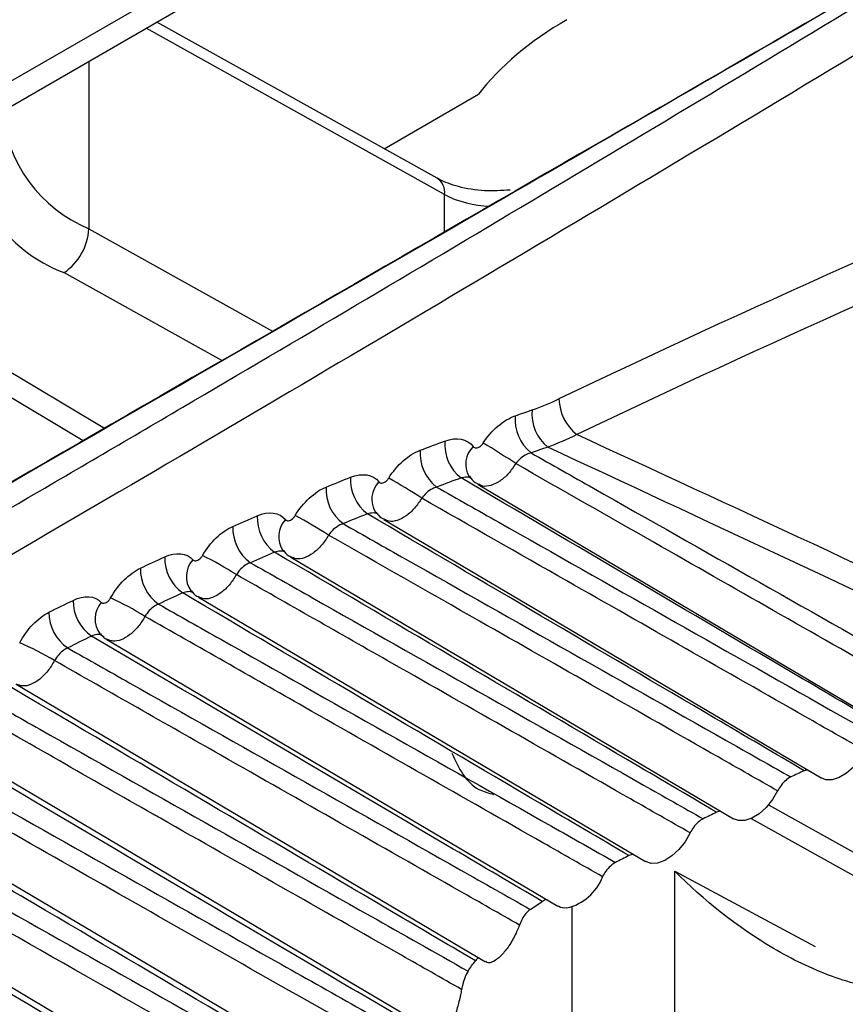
# Model space of a CAD drawing. Header units: millimetres. Extents: x 15440 to 16422, y 10215 to 11289.
# Tile 22 of 143: x 16190.9 to 16196.69, y 10365.13 to 10372.05. Entities that reach past the tile are written whole.
import ezdxf

# ---------------------------------------------------------------- set-up
doc = ezdxf.new("R2010")
doc.units = ezdxf.units.MM

msp = doc.modelspace()

# ---------------------------------------------------------------- linework, layer by layer
at = {"color": 7, "linetype": 'Continuous', "lineweight": 25}
for p, q in [((16188.6524, 10370.3572), (16196.4367, 10374.8509)), ((16188.6805, 10370.1971), (16196.6928, 10374.8226)), ((16193.8291, 10370.9351), (16191.8601, 10372.0327)), ((16193.881, 10370.8205), (16191.7847, 10371.9892)), ((16191.3825, 10371.757), (16191.3825, 10370.5804)), ((16193.4569, 10371.1426), (16194.1191, 10371.5248)), ((16193.881, 10370.56), (16193.881, 10370.8205)), ((16191.3825, 10370.5804), (16192.6725, 10369.8612)), ((16189.2447, 10370.5229), (16191.4927, 10369.179)), ((16189.0964, 10370.4372), (16191.3445, 10369.0933)), ((16192.3161, 10369.6551), (16191.2088, 10370.2724)), ((16194.1158, 10368.7844), (16197.1379, 10366.9965)), ((16193.4552, 10368.538), (16196.5235, 10366.7227)), ((16192.8005, 10368.2743), (16195.9081, 10366.4358)), ((16192.1519, 10367.9936), (16195.2917, 10366.136)), ((16191.49, 10367.7115), (16191.4776, 10367.7202)), ((16191.5095, 10367.6959), (16194.6756, 10365.8227)), ((16190.8736, 10367.3812), (16194.1687, 10365.4317)), ((16190.2443, 10367.0497), (16193.8817, 10364.8977)), ((16196.4273, 10366.7796), (16196.4051, 10366.7733)), ((16189.6118, 10366.7074), (16194.0457, 10364.0842)), ((16196.1541, 10366.5336), (16198.4062, 10365.2781)), ((16195.8171, 10366.4896), (16195.7905, 10366.4815)), ((16196.0323, 10366.4374), (16198.1736, 10365.2436)), ((16189.0066, 10366.3365), (16201.5081, 10358.9403)), ((16195.2057, 10366.1869), (16195.175, 10366.1769)), ((16195.4961, 10363.1315), (16195.4961, 10366.0688)), ((16195.4961, 10366.0688), (16196.4822, 10365.5386)), ((16194.7766, 10363.5325), (16194.7766, 10365.8165))]:
    msp.add_line(p, q, dxfattribs=at)
at = {"color": 7, "linetype": 'Continuous', "lineweight": 25, "flags": 128}
for points in [[(16196.8319, 10366.9142), (16196.7947, 10366.8529), (16196.7502, 10366.7991), (16196.7012, 10366.7557), (16196.6505, 10366.7255), (16196.6011, 10366.7101), (16196.5559, 10366.7104), (16196.5235, 10366.7227)], [(16196.2188, 10366.6319), (16196.1822, 10366.5703), (16196.1382, 10366.5158), (16196.0894, 10366.4716), (16196.0387, 10366.4403), (16195.9891, 10366.4238), (16195.9435, 10366.423), (16195.9081, 10366.4358)], [(16195.6047, 10366.3367), (16195.5687, 10366.2747), (16195.5251, 10366.2196), (16195.4766, 10366.1745), (16195.426, 10366.1423), (16195.3762, 10366.1247), (16195.3302, 10366.1227), (16195.2917, 10366.136)]]:
    msp.add_lwpolyline(points, dxfattribs=at)
at = {"color": 7, "linetype": 'Continuous', "lineweight": 25}
for centre, radius, start, end in [((16191.7745, 10371.5084), 1.0074, 185.55358, 247.09989), ((16191.587, 10371.2662), 1.0633, 180.26477, 249.16143), ((16193.7635, 10370.8363), 0.1186, 352.37739, 56.40046), ((16194.2117, 10371.4585), 0.7186, 242.60612, 268.75525), ((16190.9927, 10370.5972), 0.3902, 303.63887, 357.52083), ((16195.0188, 10369.3964), 0.3358, 181.92543, 231.25376), ((16194.6712, 10369.2378), 0.2956, 174.34534, 231.60517), ((16194.7888, 10369.2776), 0.2953, 174.14644, 231.47534), ((16194.1787, 10369.0646), 0.2969, 175.17998, 232.15436), ((16191.7165, 10364.9882), 4.7577, 55.95835, 59.21402), ((16194.0063, 10369.0015), 0.2973, 175.47296, 232.34878), ((16194.1983, 10368.9273), 0.1696, 133.49338, 211.02715), ((16193.5192, 10368.8161), 0.2986, 176.30373, 232.90462), ((16193.5404, 10368.6809), 0.1711, 134.77108, 212.56157), ((16191.6169, 10365.4989), 3.8201, 56.59267, 60.66118), ((16193.3473, 10368.7481), 0.299, 176.59778, 233.10293), ((16192.8654, 10368.5505), 0.3002, 177.42511, 233.66522), ((16192.8882, 10368.4174), 0.1726, 136.03008, 214.10792), ((16191.3495, 10365.7631), 3.1702, 57.20756, 62.12753), ((16192.6943, 10368.4777), 0.3007, 177.71999, 233.86714), ((16192.2177, 10368.2679), 0.3019, 178.54429, 234.43564), ((16192.2421, 10368.137), 0.1741, 137.27042, 215.66645), ((16190.9833, 10365.8716), 2.6939, 57.80214, 63.61334), ((16192.0475, 10368.1904), 0.3023, 178.83977, 234.64086), ((16191.5762, 10367.9684), 0.3035, 179.66147, 235.21537), ((16191.6021, 10367.8396), 0.1756, 138.49216, 217.23727), ((16190.5554, 10365.8732), 2.3304, 58.37552, 65.11892), ((16191.4072, 10367.8862), 0.304, 179.95731, 235.42355), ((16190.0874, 10365.796), 2.0443, 58.92679, 66.64449), ((16213.4899, 10329.9954), 40.5525, 114.91666, 115.06348), ((16213.9892, 10328.947), 41.7137, 115.86652, 116.0106), ((16214.5133, 10327.8914), 42.8923, 116.79876, 116.9402), ((16194.6558, 10366.1573), 0.358, 283.48756, 338.9296)]:
    msp.add_arc(centre, radius, start, end, dxfattribs=at)
for centre, major_axis, ratio, start_param, end_param in [((16243.4491, 10334.4668), (76.2469, -1.17), 0.587249, 2.138607, 2.273723), ((16243.4466, 10334.305), (76.0469, -1.17), 0.587275, 2.138632, 2.273747), ((16196.8606, 10370.7816), (2.9999, -0.0462), 0.587275, 2.36523, 2.732438), ((18278.2154, 9118.7363), (2106.7613, -1258.3082), 0.01511, 2.990903, 3.001309), ((18278.2401, 9120.3549), (2106.7438, -1256.6917), 0.014529, 2.991299, 3.001758)]:
    msp.add_ellipse(centre, major_axis=major_axis, ratio=ratio, start_param=start_param, end_param=end_param, dxfattribs=at)
for points, knots in [([(16195.7932, 10343.8124), (16201.2384, 10346.8311), (16207.1549, 10350.1505), (16215.1883, 10354.7066), (16216.8269, 10355.6382), (16220.1698, 10357.5432), (16221.8755, 10358.5175), (16227.0836, 10361.499), (16230.6604, 10363.5554), (16241.7075, 10369.9324), (16249.3996, 10374.406), (16261.4029, 10381.4326), (16265.4819, 10383.8277), (16270.6767, 10386.8869), (16271.7212, 10387.5024), (16273.8141, 10388.7366), (16274.8629, 10389.3555), (16278.0161, 10391.2176), (16280.1275, 10392.4661), (16282.2478, 10393.7215)], [0, 0, 0, 0, 0.25, 0.25, 0.3125, 0.3125, 0.375, 0.375, 0.5, 0.5, 0.75, 0.75, 0.875, 0.875, 0.90625, 0.90625, 0.9375, 0.9375, 1, 1, 1, 1]), ([(16200.8148, 10374.266), (16198.8195, 10373.0416), (16196.8711, 10371.8614), (16193.0837, 10369.6004), (16191.2629, 10368.5304), (16189.5165, 10367.5224)], [0, 0, 0, 0, 0.5, 0.5, 1, 1, 1, 1]), ([(16189.6822, 10367.9519), (16190.0672, 10368.1741), (16190.4583, 10368.4009), (16191.2455, 10368.8593), (16191.6427, 10369.0916), (16192.8454, 10369.798), (16193.6617, 10370.2813), (16195.3233, 10371.2725), (16196.1684, 10371.7804), (16197.8756, 10372.8135), (16198.7391, 10373.3395), (16199.6122, 10373.8749)], [0, 0, 0, 0, 0.125, 0.125, 0.25, 0.25, 0.5, 0.5, 0.75, 0.75, 1, 1, 1, 1]), ([(16199.6122, 10373.8749), (16198.7257, 10373.3605), (16197.8387, 10372.8463), (16196.9515, 10372.3323), (16196.0642, 10371.8183), (16195.1766, 10371.3044), (16194.2887, 10370.7908), (16193.0278, 10370.0614), (16191.7662, 10369.3323), (16190.5039, 10368.6036)], [0, 0, 0, 0, 0.00377108, 0.00377108, 0.00377108, 0.00754216, 0.00754216, 0.00754216, 0.01289754, 0.01289754, 0.01289754, 0.01289754]), ([(16199.6325, 10373.8891), (16199.012, 10373.529), (16195.98, 10371.7697), (16192.9407, 10370.0145), (16190.5234, 10368.6185)], [0, 0, 0, 0, 0.204671, 1, 1, 1, 1]), ([(16194.3402, 10370.8523), (16194.2805, 10370.8484), (16194.1559, 10370.8403), (16193.9785, 10370.8711), (16193.8748, 10370.9103), (16193.8344, 10370.9322), (16193.8291, 10370.9351)], [0, 0, 0, 0, 0.3135271, 0.6545899, 0.9551538, 1, 1, 1, 1]), ([(16194.0816, 10369.0504), (16194.0825, 10369.0491), (16194.0836, 10369.048), (16194.0848, 10369.047), (16194.0879, 10369.0443), (16194.0917, 10369.0425), (16194.096, 10369.0417), (16194.1002, 10369.0409), (16194.105, 10369.0411), (16194.1099, 10369.0423), (16194.1148, 10369.0435), (16194.1199, 10369.0457), (16194.1249, 10369.0487), (16194.1299, 10369.0517), (16194.1349, 10369.0557), (16194.1394, 10369.0602), (16194.1439, 10369.0648), (16194.1482, 10369.07), (16194.1517, 10369.0755)], [0, 0, 0, 0, 0.0000073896, 0.0000073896, 0.0000073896, 0.0000273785, 0.0000273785, 0.0000273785, 0.0000474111, 0.0000474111, 0.0000474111, 0.0000674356, 0.0000674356, 0.0000674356, 0.0000874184, 0.0000874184, 0.0000874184, 0.0001073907, 0.0001073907, 0.0001073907, 0.0001073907]), ([(16194.4876, 10369.0061), (16194.4773, 10369.0035), (16194.4669, 10368.9997), (16194.4567, 10368.9948), (16194.4423, 10368.9879), (16194.4281, 10368.9787), (16194.4151, 10368.9678), (16194.4022, 10368.957), (16194.3901, 10368.9443), (16194.3799, 10368.9306)], [0, 0, 0, 0, 0.0000367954, 0.0000367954, 0.0000367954, 0.0000886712, 0.0000886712, 0.0000886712, 0.0001402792, 0.0001402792, 0.0001402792, 0.0001402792]), ([(16194.4876, 10369.0061), (16194.6335, 10368.9234), (16194.7794, 10368.8408), (16194.9254, 10368.7581), (16195.7027, 10368.3178), (16196.4798, 10367.8773), (16197.2569, 10367.4369), (16197.3503, 10367.3839), (16197.4438, 10367.3309), (16197.5373, 10367.2779)], [0.000203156, 0.000203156, 0.000203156, 0.000203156, 0.000815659, 0.000815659, 0.000815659, 0.004078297, 0.004078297, 0.004078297, 0.004470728, 0.004470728, 0.004470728, 0.004470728]), ([(16194.3799, 10368.9306), (16194.3636, 10368.9064), (16194.3311, 10368.858), (16194.2688, 10368.8043), (16194.2058, 10368.7737), (16194.1519, 10368.7668), (16194.1273, 10368.7814), (16194.1175, 10368.7872)], [0, 0, 0, 0, 0.214204, 0.428252, 0.642693, 0.857431, 1, 1, 1, 1]), ([(16197.4439, 10367.1834), (16197.3043, 10367.263), (16197.1648, 10367.3425), (16197.0253, 10367.4221), (16196.4671, 10367.7403), (16195.9089, 10368.0586), (16195.3508, 10368.3769), (16195.0271, 10368.5615), (16194.7035, 10368.746), (16194.3799, 10368.9306)], [0, 0, 0, 0, 0.000586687, 0.000586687, 0.000586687, 0.002933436, 0.002933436, 0.002933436, 0.004294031, 0.004294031, 0.004294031, 0.004294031]), ([(16193.4199, 10368.8024), (16193.4208, 10368.8012), (16193.4219, 10368.8001), (16193.4231, 10368.7992), (16193.4262, 10368.7966), (16193.43, 10368.795), (16193.4342, 10368.7943), (16193.4384, 10368.7936), (16193.4431, 10368.794), (16193.4479, 10368.7953), (16193.4527, 10368.7966), (16193.4578, 10368.7989), (16193.4627, 10368.802), (16193.4675, 10368.8051), (16193.4724, 10368.8091), (16193.4768, 10368.8137), (16193.4812, 10368.8183), (16193.4852, 10368.8235), (16193.4887, 10368.8291)], [0, 0, 0, 0, 0.0000072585, 0.0000072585, 0.0000072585, 0.0000270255, 0.0000270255, 0.0000270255, 0.0000468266, 0.0000468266, 0.0000468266, 0.0000666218, 0.0000666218, 0.0000666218, 0.0000863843, 0.0000863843, 0.0000863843, 0.0001061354, 0.0001061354, 0.0001061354, 0.0001061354]), ([(16194.0707, 10368.8245), (16194.0706, 10368.8246), (16194.0619, 10368.8321), (16194.037, 10368.8376), (16194.01, 10368.8326), (16193.9965, 10368.8302)], [0, 0, 0, 0, 0.0068919, 0.5028597, 1, 1, 1, 1]), ([(16197.0187, 10367.0521), (16196.8103, 10367.1747), (16196.6019, 10367.2972), (16196.3936, 10367.4198), (16195.5944, 10367.8898), (16194.7954, 10368.36), (16193.9965, 10368.8302)], [0, 0, 0, 0, 0.000893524, 0.000893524, 0.000893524, 0.004320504, 0.004320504, 0.004320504, 0.004320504]), ([(16194.0551, 10368.8418), (16194.067, 10368.8251), (16194.0837, 10368.8016), (16194.1098, 10368.7905), (16194.1175, 10368.7873)], [0, 0, 0, 0, 0.706028, 1, 1, 1, 1]), ([(16193.8247, 10368.7661), (16193.8147, 10368.7632), (16193.8046, 10368.7592), (16193.7946, 10368.754), (16193.7806, 10368.7467), (16193.7668, 10368.7371), (16193.7542, 10368.7259), (16193.7416, 10368.7147), (16193.73, 10368.7017), (16193.7202, 10368.6879)], [0, 0, 0, 0, 0.000036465, 0.000036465, 0.000036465, 0.0000880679, 0.0000880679, 0.0000880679, 0.0001394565, 0.0001394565, 0.0001394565, 0.0001394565]), ([(16193.8247, 10368.7661), (16193.9706, 10368.6835), (16194.1164, 10368.601), (16194.2622, 10368.5184), (16195.0384, 10368.0789), (16195.8144, 10367.6393), (16196.5903, 10367.1997), (16196.7018, 10367.1365), (16196.8132, 10367.0733), (16196.9247, 10367.0102)], [0.000202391, 0.000202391, 0.000202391, 0.000202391, 0.000814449, 0.000814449, 0.000814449, 0.004072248, 0.004072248, 0.004072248, 0.004540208, 0.004540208, 0.004540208, 0.004540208]), ([(16193.7202, 10368.6879), (16193.7043, 10368.6635), (16193.6724, 10368.6149), (16193.6107, 10368.5602), (16193.5479, 10368.5282), (16193.4931, 10368.5202), (16193.4675, 10368.5345), (16193.4568, 10368.5405)], [0, 0, 0, 0, 0.211906, 0.423697, 0.635784, 0.848103, 1, 1, 1, 1]), ([(16196.8319, 10366.9142), (16196.6924, 10366.9937), (16196.5529, 10367.0732), (16196.4133, 10367.1528), (16195.8551, 10367.4709), (16195.2969, 10367.789), (16194.7387, 10368.1072), (16194.3992, 10368.3008), (16194.0597, 10368.4943), (16193.7202, 10368.6879)], [0, 0, 0, 0, 0.000586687, 0.000586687, 0.000586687, 0.002933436, 0.002933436, 0.002933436, 0.00436074, 0.00436074, 0.00436074, 0.00436074]), ([(16193.4133, 10368.5739), (16193.4128, 10368.5743), (16193.4039, 10368.5818), (16193.3788, 10368.5867), (16193.3523, 10368.5809), (16193.3391, 10368.5779)], [0, 0, 0, 0, 0.028701, 0.513976, 1, 1, 1, 1]), ([(16196.4051, 10366.7733), (16196.1967, 10366.8959), (16195.9884, 10367.0185), (16195.78, 10367.1411), (16194.9662, 10367.62), (16194.1525, 10368.0989), (16193.3391, 10368.5779)], [0, 0, 0, 0, 0.000893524, 0.000893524, 0.000893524, 0.004383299, 0.004383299, 0.004383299, 0.004383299]), ([(16193.3984, 10368.5908), (16193.4101, 10368.5748), (16193.426, 10368.553), (16193.4504, 10368.5431), (16193.4568, 10368.5405)], [0, 0, 0, 0, 0.737265, 1, 1, 1, 1]), ([(16192.764, 10368.5373), (16192.765, 10368.5362), (16192.766, 10368.5351), (16192.7672, 10368.5342), (16192.7703, 10368.5318), (16192.7741, 10368.5303), (16192.7782, 10368.5298), (16192.7824, 10368.5292), (16192.787, 10368.5297), (16192.7918, 10368.5311), (16192.7965, 10368.5326), (16192.8015, 10368.535), (16192.8062, 10368.5382), (16192.811, 10368.5414), (16192.8157, 10368.5454), (16192.82, 10368.5501), (16192.8243, 10368.5547), (16192.8282, 10368.56), (16192.8315, 10368.5655)], [0, 0, 0, 0, 0.0000071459, 0.0000071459, 0.0000071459, 0.0000267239, 0.0000267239, 0.0000267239, 0.0000463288, 0.0000463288, 0.0000463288, 0.00006593, 0.00006593, 0.00006593, 0.0000855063, 0.0000855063, 0.0000855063, 0.0001050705, 0.0001050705, 0.0001050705, 0.0001050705]), ([(16193.1678, 10368.509), (16193.1581, 10368.5059), (16193.1481, 10368.5015), (16193.1385, 10368.496), (16193.1249, 10368.4884), (16193.1114, 10368.4784), (16193.0992, 10368.4669), (16193.087, 10368.4554), (16193.0758, 10368.4421), (16193.0664, 10368.4281)], [0, 0, 0, 0, 0.0000361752, 0.0000361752, 0.0000361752, 0.000087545, 0.000087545, 0.000087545, 0.0001387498, 0.0001387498, 0.0001387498, 0.0001387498]), ([(16193.1678, 10368.509), (16193.3135, 10368.4265), (16193.4593, 10368.344), (16193.605, 10368.2615), (16194.3803, 10367.8228), (16195.1553, 10367.3839), (16195.9302, 10366.945), (16196.0571, 10366.8732), (16196.184, 10366.8013), (16196.3109, 10366.7294)], [0.000201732, 0.000201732, 0.000201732, 0.000201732, 0.000813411, 0.000813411, 0.000813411, 0.004067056, 0.004067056, 0.004067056, 0.004599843, 0.004599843, 0.004599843, 0.004599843]), ([(16193.0664, 10368.4281), (16193.0508, 10368.4036), (16193.0195, 10368.3546), (16192.9584, 10368.299), (16192.8959, 10368.2657), (16192.8401, 10368.2564), (16192.8134, 10368.2705), (16192.8019, 10368.2766)], [0, 0, 0, 0, 0.209648, 0.419219, 0.629, 0.838955, 1, 1, 1, 1]), ([(16196.2188, 10366.6319), (16196.0793, 10366.7114), (16195.9397, 10366.7909), (16195.8002, 10366.8704), (16195.242, 10367.1884), (16194.6837, 10367.5064), (16194.1255, 10367.8245), (16193.7725, 10368.0257), (16193.4195, 10368.2269), (16193.0664, 10368.4281)], [0, 0, 0, 0, 0.000586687, 0.000586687, 0.000586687, 0.002933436, 0.002933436, 0.002933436, 0.004417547, 0.004417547, 0.004417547, 0.004417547]), ([(16192.7618, 10368.3063), (16192.7609, 10368.307), (16192.7516, 10368.3145), (16192.7265, 10368.3188), (16192.7005, 10368.312), (16192.6875, 10368.3086)], [0, 0, 0, 0, 0.048874, 0.524221, 1, 1, 1, 1]), ([(16195.7905, 10366.4815), (16195.5821, 10366.6042), (16195.3737, 10366.7268), (16195.1654, 10366.8495), (16194.3393, 10367.3358), (16193.5133, 10367.8222), (16192.6875, 10368.3086)], [0, 0, 0, 0, 0.000893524, 0.000893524, 0.000893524, 0.004436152, 0.004436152, 0.004436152, 0.004436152]), ([(16192.7476, 10368.3227), (16192.7592, 10368.3073), (16192.7742, 10368.2874), (16192.7967, 10368.2785), (16192.8018, 10368.2765)], [0, 0, 0, 0, 0.773363, 1, 1, 1, 1]), ([(16192.1142, 10368.2551), (16192.1151, 10368.2541), (16192.1162, 10368.2531), (16192.1173, 10368.2522), (16192.1205, 10368.25), (16192.1242, 10368.2486), (16192.1284, 10368.2482), (16192.1325, 10368.2478), (16192.1371, 10368.2484), (16192.1417, 10368.2499), (16192.1464, 10368.2514), (16192.1513, 10368.2539), (16192.1559, 10368.2572), (16192.1606, 10368.2605), (16192.1652, 10368.2647), (16192.1694, 10368.2693), (16192.1735, 10368.274), (16192.1774, 10368.2793), (16192.1805, 10368.2849)], [0, 0, 0, 0, 0.0000070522, 0.0000070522, 0.0000070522, 0.0000264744, 0.0000264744, 0.0000264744, 0.0000459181, 0.0000459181, 0.0000459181, 0.0000653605, 0.0000653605, 0.0000653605, 0.0000847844, 0.0000847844, 0.0000847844, 0.0001041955, 0.0001041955, 0.0001041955, 0.0001041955]), ([(16192.517, 10368.2349), (16192.5075, 10368.2314), (16192.4979, 10368.2268), (16192.4885, 10368.2211), (16192.4752, 10368.213), (16192.4621, 10368.2026), (16192.4503, 10368.1908), (16192.4385, 10368.179), (16192.4277, 10368.1655), (16192.4187, 10368.1512)], [0, 0, 0, 0, 0.0000359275, 0.0000359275, 0.0000359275, 0.0000871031, 0.0000871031, 0.0000871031, 0.0001381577, 0.0001381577, 0.0001381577, 0.0001381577]), ([(16192.517, 10368.2349), (16192.6627, 10368.1525), (16192.8084, 10368.0701), (16192.954, 10367.9877), (16193.7284, 10367.5495), (16194.5027, 10367.1113), (16195.2768, 10366.6731), (16195.4166, 10366.5939), (16195.5564, 10366.5148), (16195.6961, 10366.4357)], [0.00020118, 0.00020118, 0.00020118, 0.00020118, 0.000812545, 0.000812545, 0.000812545, 0.004062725, 0.004062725, 0.004062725, 0.004649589, 0.004649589, 0.004649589, 0.004649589]), ([(16217.2703, 10368.1628), (16217.0889, 10367.3098), (16216.7323, 10365.6326), (16215.8045, 10363.1011), (16214.6437, 10360.666), (16213.2338, 10358.3642), (16211.6317, 10356.2567), (16209.8736, 10354.4121), (16208.0156, 10352.8715), (16206.1071, 10351.6918), (16204.2034, 10350.8913), (16202.3596, 10350.5086), (16200.6241, 10350.5372), (16199.0521, 10350.9941), (16197.6781, 10351.8477), (16196.5591, 10353.0969), (16195.6974, 10354.6443), (16195.381, 10355.9126), (16195.2263, 10356.5329)], [0, 0, 0, 0, 0.0647399, 0.1273032, 0.1898663, 0.2524268, 0.3149871, 0.3775212, 0.4400553, 0.5025564, 0.5650574, 0.6275365, 0.6900155, 0.7525201, 0.8150248, 0.8775672, 0.9401099, 1, 1, 1, 1]), ([(16192.4187, 10368.1512), (16192.4034, 10368.1266), (16192.3727, 10368.0774), (16192.3123, 10368.0208), (16192.25, 10367.9862), (16192.1931, 10367.9756), (16192.1655, 10367.9893), (16192.153, 10367.9954)], [0, 0, 0, 0, 0.207429, 0.41481, 0.622331, 0.829973, 1, 1, 1, 1]), ([(16195.6047, 10366.3367), (16195.4652, 10366.4162), (16195.3256, 10366.4956), (16195.1861, 10366.5751), (16194.6278, 10366.893), (16194.0696, 10367.2109), (16193.5113, 10367.5289), (16193.1471, 10367.7363), (16192.7829, 10367.9438), (16192.4187, 10368.1512)], [0, 0, 0, 0, 0.000586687, 0.000586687, 0.000586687, 0.002933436, 0.002933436, 0.002933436, 0.004464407, 0.004464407, 0.004464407, 0.004464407]), ([(16192.1163, 10368.0219), (16192.115, 10368.0228), (16192.1055, 10368.0303), (16192.0803, 10368.0339), (16192.0549, 10368.0262), (16192.0421, 10368.0223)], [0, 0, 0, 0, 0.068634, 0.534214, 1, 1, 1, 1]), ([(16195.175, 10366.1769), (16194.9666, 10366.2996), (16194.7582, 10366.4223), (16194.5499, 10366.545), (16193.7138, 10367.0373), (16192.8778, 10367.5298), (16192.0421, 10368.0223)], [0, 0, 0, 0, 0.000893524, 0.000893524, 0.000893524, 0.004479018, 0.004479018, 0.004479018, 0.004479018]), ([(16192.1029, 10368.0377), (16192.1144, 10368.0228), (16192.1284, 10368.0047), (16192.1491, 10367.9967), (16192.1529, 10367.9953)], [0, 0, 0, 0, 0.815767, 1, 1, 1, 1]), ([(16191.4706, 10367.956), (16191.4716, 10367.9549), (16191.4726, 10367.954), (16191.4738, 10367.9532), (16191.4769, 10367.9511), (16191.4807, 10367.9498), (16191.4848, 10367.9496), (16191.4889, 10367.9493), (16191.4934, 10367.95), (16191.498, 10367.9517), (16191.5026, 10367.9533), (16191.5074, 10367.9559), (16191.512, 10367.9593), (16191.5165, 10367.9627), (16191.521, 10367.9669), (16191.5251, 10367.9716), (16191.5291, 10367.9764), (16191.5329, 10367.9817), (16191.5359, 10367.9873)], [0, 0, 0, 0, 0.0000069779, 0.0000069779, 0.0000069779, 0.0000262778, 0.0000262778, 0.0000262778, 0.0000455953, 0.0000455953, 0.0000455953, 0.0000649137, 0.0000649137, 0.0000649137, 0.0000842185, 0.0000842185, 0.0000842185, 0.00010351, 0.00010351, 0.00010351, 0.00010351]), ([(16191.8726, 10367.9438), (16191.8633, 10367.9401), (16191.8539, 10367.9351), (16191.8448, 10367.9292), (16191.8319, 10367.9207), (16191.8192, 10367.91), (16191.8078, 10367.8979), (16191.7964, 10367.8857), (16191.786, 10367.8719), (16191.7774, 10367.8575)], [0, 0, 0, 0, 0.0000357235, 0.0000357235, 0.0000357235, 0.0000867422, 0.0000867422, 0.0000867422, 0.0001376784, 0.0001376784, 0.0001376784, 0.0001376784]), ([(16191.8726, 10367.9438), (16192.0182, 10367.8615), (16192.1638, 10367.7791), (16192.3094, 10367.6968), (16193.0832, 10367.2592), (16193.8568, 10366.8216), (16194.6303, 10366.3838), (16194.7804, 10366.2989), (16194.9305, 10366.214), (16195.0805, 10366.129)], [0.000200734, 0.000200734, 0.000200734, 0.000200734, 0.000811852, 0.000811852, 0.000811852, 0.004059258, 0.004059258, 0.004059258, 0.004689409, 0.004689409, 0.004689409, 0.004689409]), ([(16191.7774, 10367.8575), (16191.7623, 10367.8327), (16191.7322, 10367.7832), (16191.6724, 10367.7256), (16191.6103, 10367.6898), (16191.5525, 10367.6778), (16191.5237, 10367.6911), (16191.5103, 10367.6973)], [0, 0, 0, 0, 0.205243, 0.410462, 0.615765, 0.821143, 1, 1, 1, 1]), ([(16194.9898, 10366.0286), (16194.8503, 10366.1081), (16194.7107, 10366.1875), (16194.5711, 10366.267), (16194.0129, 10366.5847), (16193.4546, 10366.9025), (16192.8963, 10367.2204), (16192.5234, 10367.4327), (16192.1504, 10367.6451), (16191.7774, 10367.8575)], [0, 0, 0, 0, 0.000586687, 0.000586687, 0.000586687, 0.002933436, 0.002933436, 0.002933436, 0.004501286, 0.004501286, 0.004501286, 0.004501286]), ([(16191.4776, 10367.7202), (16191.4758, 10367.7215), (16191.4658, 10367.7291), (16191.4404, 10367.732), (16191.4155, 10367.7234), (16191.403, 10367.7191)], [0, 0, 0, 0, 0.096774, 0.548354, 1, 1, 1, 1]), ([(16194.5664, 10365.8549), (16194.358, 10365.9777), (16194.1496, 10366.1005), (16193.9412, 10366.2232), (16193.095, 10366.7218), (16192.2489, 10367.2204), (16191.403, 10367.7191)], [0, 0, 0, 0, 0.000893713, 0.000893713, 0.000893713, 0.004522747, 0.004522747, 0.004522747, 0.004522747]), ([(16191.4647, 10367.7357), (16191.4759, 10367.7214), (16191.4888, 10367.705), (16191.5077, 10367.6979), (16191.5102, 10367.697)], [0, 0, 0, 0, 0.866537, 1, 1, 1, 1]), ([(16191.2347, 10367.6359), (16191.2257, 10367.6319), (16191.2165, 10367.6266), (16191.2077, 10367.6204), (16191.1951, 10367.6116), (16191.1828, 10367.6005), (16191.1718, 10367.588), (16191.1608, 10367.5756), (16191.1508, 10367.5615), (16191.1426, 10367.5469)], [0, 0, 0, 0, 0.0000355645, 0.0000355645, 0.0000355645, 0.0000864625, 0.0000864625, 0.0000864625, 0.0001373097, 0.0001373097, 0.0001373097, 0.0001373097]), ([(16191.2347, 10367.6359), (16191.3803, 10367.5536), (16191.5258, 10367.4713), (16191.6714, 10367.3891), (16192.4447, 10366.9519), (16193.2178, 10366.5147), (16193.9908, 10366.0775), (16194.1547, 10365.9848), (16194.3185, 10365.8921), (16194.4823, 10365.7994)], [0.000200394, 0.000200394, 0.000200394, 0.000200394, 0.000811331, 0.000811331, 0.000811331, 0.004056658, 0.004056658, 0.004056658, 0.004744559, 0.004744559, 0.004744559, 0.004744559]), ([(16191.1426, 10367.5469), (16191.1278, 10367.522), (16191.0983, 10367.4722), (16191.039, 10367.4136), (16190.9772, 10367.3765), (16190.9183, 10367.3631), (16190.8884, 10367.3759), (16190.8741, 10367.3821)], [0, 0, 0, 0, 0.203088, 0.406167, 0.60929, 0.812451, 1, 1, 1, 1]), ([(16194.4062, 10365.6897), (16194.2664, 10365.7692), (16194.1267, 10365.8487), (16193.9869, 10365.9282), (16193.4279, 10366.2463), (16192.8689, 10366.5644), (16192.3099, 10366.8825), (16191.9208, 10367.104), (16191.5317, 10367.3254), (16191.1426, 10367.5469)], [0, 0, 0, 0, 0.00058746, 0.00058746, 0.00058746, 0.0029373, 0.0029373, 0.0029373, 0.00457282, 0.00457282, 0.00457282, 0.00457282]), ([(16194.0967, 10365.4382), (16193.8874, 10365.5615), (16193.6781, 10365.6848), (16193.4689, 10365.8082), (16192.6318, 10366.3014), (16191.7949, 10366.7948), (16190.9583, 10367.2883), (16190.8957, 10367.3252), (16190.8331, 10367.3621), (16190.7705, 10367.399)], [0, 0, 0, 0, 0.00089737, 0.00089737, 0.00089737, 0.004486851, 0.004486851, 0.004486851, 0.004755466, 0.004755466, 0.004755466, 0.004755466]), ([(16190.6036, 10367.3112), (16190.7491, 10367.229), (16190.8947, 10367.1468), (16191.0402, 10367.0645), (16191.8132, 10366.6278), (16192.586, 10366.1909), (16193.3586, 10365.754), (16193.5875, 10365.6246), (16193.8164, 10365.4952), (16194.0452, 10365.3657)], [0.000200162, 0.000200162, 0.000200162, 0.000200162, 0.000810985, 0.000810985, 0.000810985, 0.004054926, 0.004054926, 0.004054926, 0.005015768, 0.005015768, 0.005015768, 0.005015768]), ([(16193.9999, 10365.237), (16193.8589, 10365.3172), (16193.7179, 10365.3974), (16193.577, 10365.4775), (16193.0131, 10365.7982), (16192.4492, 10366.1189), (16191.8853, 10366.4397), (16191.8683, 10366.4494), (16191.8513, 10366.4591), (16191.8343, 10366.4688), (16191.3943, 10366.719), (16190.9544, 10366.9693), (16190.5145, 10367.2196)], [0, 0, 0, 0, 0.000592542, 0.000592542, 0.000592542, 0.002962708, 0.002962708, 0.002962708, 0.003034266, 0.003034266, 0.003034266, 0.004883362, 0.004883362, 0.004883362, 0.004883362]), ([(16193.8647, 10364.8685), (16193.6532, 10364.9932), (16193.4417, 10365.1178), (16193.2302, 10365.2425), (16192.3841, 10365.7412), (16191.5383, 10366.24), (16190.6926, 10366.7389), (16190.5099, 10366.8467), (16190.3273, 10366.9544), (16190.1446, 10367.0622)], [0, 0, 0, 0, 0.000906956, 0.000906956, 0.000906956, 0.00453478, 0.00453478, 0.00453478, 0.00531844, 0.00531844, 0.00531844, 0.00531844]), ([(16189.9794, 10366.9699), (16190.125, 10366.8877), (16190.2705, 10366.8055), (16190.416, 10366.7233), (16191.1888, 10366.2868), (16191.9615, 10365.8502), (16192.734, 10365.4135), (16193.1095, 10365.2012), (16193.4851, 10364.9889), (16193.8606, 10364.7766)], [0.000200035, 0.000200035, 0.000200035, 0.000200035, 0.000810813, 0.000810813, 0.000810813, 0.004054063, 0.004054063, 0.004054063, 0.005630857, 0.005630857, 0.005630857, 0.005630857]), ([(16193.8664, 10364.6166), (16193.7227, 10364.6984), (16193.5789, 10364.7801), (16193.4352, 10364.8618), (16192.8602, 10365.1887), (16192.2851, 10365.5156), (16191.7101, 10365.8425), (16191.1045, 10366.1869), (16190.4989, 10366.5313), (16189.8933, 10366.8757)], [0, 0, 0, 0, 0.000604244, 0.000604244, 0.000604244, 0.00302122, 0.00302122, 0.00302122, 0.005566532, 0.005566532, 0.005566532, 0.005566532]), ([(16193.9311, 10366.8962), (16193.9793, 10366.793), (16194.0431, 10366.6563), (16194.1888, 10366.6166), (16194.2246, 10366.6068)], [0, 0, 0, 0, 0.75415, 1, 1, 1, 1]), ([(16194.2584, 10363.9172), (16194.041, 10364.0454), (16193.8236, 10364.1736), (16193.6062, 10364.3017), (16192.7366, 10364.8144), (16191.8671, 10365.3271), (16190.9978, 10365.84), (16190.5071, 10366.1295), (16190.0164, 10366.4191), (16189.5257, 10366.7087)], [0, 0, 0, 0, 0.000932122, 0.000932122, 0.000932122, 0.004660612, 0.004660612, 0.004660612, 0.006765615, 0.006765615, 0.006765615, 0.006765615]), ([(16196.3109, 10366.7294), (16196.2991, 10366.7239), (16196.2869, 10366.7158), (16196.2754, 10366.7059), (16196.2639, 10366.6959), (16196.2527, 10366.6838), (16196.2428, 10366.6706), (16196.2338, 10366.6586), (16196.2256, 10366.6454), (16196.2188, 10366.6319)], [0, 0, 0, 0, 0.0000503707, 0.0000503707, 0.0000503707, 0.0001007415, 0.0001007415, 0.0001007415, 0.0001461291, 0.0001461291, 0.0001461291, 0.0001461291]), ([(16189.3624, 10366.612), (16189.508, 10366.5298), (16189.6535, 10366.4476), (16189.799, 10366.3655), (16190.5718, 10365.9292), (16191.3445, 10365.4927), (16192.117, 10365.0562), (16192.9122, 10364.6069), (16193.7072, 10364.1575), (16194.5022, 10363.7081)], [0.000200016, 0.000200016, 0.000200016, 0.000200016, 0.000810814, 0.000810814, 0.000810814, 0.004054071, 0.004054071, 0.004054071, 0.00739248, 0.00739248, 0.00739248, 0.00739248]), ([(16195.6961, 10366.4357), (16195.6843, 10366.4299), (16195.6722, 10366.4216), (16195.6607, 10366.4114), (16195.6492, 10366.4013), (16195.6381, 10366.389), (16195.6283, 10366.3756), (16195.6194, 10366.3635), (16195.6114, 10366.3503), (16195.6047, 10366.3367)], [0, 0, 0, 0, 0.0000503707, 0.0000503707, 0.0000503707, 0.0001007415, 0.0001007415, 0.0001007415, 0.0001461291, 0.0001461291, 0.0001461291, 0.0001461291]), ([(16196.6443, 10361.7791), (16196.5748, 10361.8201), (16196.5053, 10361.861), (16196.4357, 10361.902), (16194.3876, 10363.1091), (16192.3399, 10364.3165), (16190.2933, 10365.5244), (16189.8334, 10365.7958), (16189.3737, 10366.0672), (16188.914, 10366.3387)], [0.00518864, 0.00518864, 0.00518864, 0.00518864, 0.0054866, 0.0054866, 0.0054866, 0.01426515, 0.01426515, 0.01426515, 0.01623745, 0.01623745, 0.01623745, 0.01623745]), ([(16188.7527, 10366.2376), (16188.8983, 10366.1555), (16189.0439, 10366.0733), (16189.1894, 10365.9912), (16189.9624, 10365.5549), (16190.7352, 10365.1186), (16191.5079, 10364.6822), (16192.6956, 10364.0113), (16193.883, 10363.3402), (16195.0703, 10362.6691), (16195.2985, 10362.54), (16195.5267, 10362.411), (16195.7549, 10362.282), (16196.0514, 10362.1144), (16196.3478, 10361.9467), (16196.6443, 10361.7791)], [0.0002001, 0.0002001, 0.0002001, 0.0002001, 0.00081099, 0.00081099, 0.00081099, 0.00405495, 0.00405495, 0.00405495, 0.00904143, 0.00904143, 0.00904143, 0.00999998, 0.00999998, 0.00999998, 0.01124524, 0.01124524, 0.01124524, 0.01124524]), ([(16201.3223, 10358.9546), (16201.1732, 10359.0392), (16201.0241, 10359.1239), (16200.8749, 10359.2085), (16200.0964, 10359.6504), (16199.3179, 10360.0924), (16198.5394, 10360.5343), (16195.2508, 10362.4013), (16191.962, 10364.269), (16188.6726, 10366.1384)], [0.00019128, 0.00019128, 0.00019128, 0.00019128, 0.00081819, 0.00081819, 0.00081819, 0.00409093, 0.00409093, 0.00409093, 0.01791521, 0.01791521, 0.01791521, 0.01791521]), ([(16195.0805, 10366.129), (16195.0687, 10366.123), (16195.0565, 10366.1145), (16195.0451, 10366.1041), (16195.0337, 10366.0938), (16195.0227, 10366.0813), (16195.013, 10366.0678), (16195.0042, 10366.0556), (16194.9963, 10366.0423), (16194.9898, 10366.0286)], [0, 0, 0, 0, 0.0000503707, 0.0000503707, 0.0000503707, 0.0001007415, 0.0001007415, 0.0001007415, 0.0001461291, 0.0001461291, 0.0001461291, 0.0001461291]), ([(16197.036, 10365.2267), (16196.8845, 10365.2411), (16196.7383, 10365.2785), (16196.4541, 10365.3828), (16196.3187, 10365.4492), (16195.934, 10365.6748), (16195.7003, 10365.8644), (16195.4961, 10366.0688)], [0, 0, 0, 0, 0.25, 0.25, 0.5, 0.5, 1, 1, 1, 1]), ([(16196.0276, 10361.3982), (16195.9581, 10361.4392), (16195.8886, 10361.4802), (16195.819, 10361.5212), (16193.7709, 10362.7287), (16191.7232, 10363.9365), (16189.6765, 10365.1449), (16189.2208, 10365.4139), (16188.7651, 10365.683), (16188.3095, 10365.9522)], [0.00518864, 0.00518864, 0.00518864, 0.00518864, 0.0054866, 0.0054866, 0.0054866, 0.01426515, 0.01426515, 0.01426515, 0.01621989, 0.01621989, 0.01621989, 0.01621989]), ([(16188.1505, 10365.847), (16188.2962, 10365.7649), (16188.4418, 10365.6827), (16188.5874, 10365.6006), (16189.3606, 10365.1643), (16190.1338, 10364.7279), (16190.9068, 10364.2915), (16192.1302, 10363.6006), (16193.3534, 10362.9096), (16194.5764, 10362.2185), (16194.8053, 10362.0891), (16195.0342, 10361.9597), (16195.2631, 10361.8303), (16195.518, 10361.6863), (16195.7728, 10361.5423), (16196.0276, 10361.3982)], [0.0002003, 0.0002003, 0.0002003, 0.0002003, 0.00081134, 0.00081134, 0.00081134, 0.00405669, 0.00405669, 0.00405669, 0.0091933, 0.0091933, 0.0091933, 0.01015482, 0.01015482, 0.01015482, 0.0112252, 0.0112252, 0.0112252, 0.0112252]), ([(16194.6006, 10365.8671), (16194.599, 10365.8672), (16194.5886, 10365.8682), (16194.5766, 10365.861), (16194.5664, 10365.8549)], [0, 0, 0, 0, 0.157652, 1, 1, 1, 1]), ([(16194.7393, 10365.8092), (16194.7178, 10365.8088), (16194.6937, 10365.8083), (16194.6781, 10365.8224), (16194.6763, 10365.8239)], [0, 0, 0, 0, 0.8909565, 1, 1, 1, 1]), ([(16200.9321, 10358.4455), (16200.7829, 10358.5301), (16200.6337, 10358.6148), (16200.4845, 10358.6995), (16199.7007, 10359.1442), (16198.9169, 10359.589), (16198.133, 10360.0338), (16194.7802, 10361.9366), (16191.4271, 10363.84), (16188.0733, 10365.7452)], [0.00019652, 0.00019652, 0.00019652, 0.00019652, 0.00082374, 0.00082374, 0.00082374, 0.00411871, 0.00411871, 0.00411871, 0.01821298, 0.01821298, 0.01821298, 0.01821298]), ([(16194.4823, 10365.7994), (16194.472, 10365.7922), (16194.4615, 10365.7823), (16194.4517, 10365.7707), (16194.442, 10365.7591), (16194.4328, 10365.7454), (16194.4247, 10365.7307), (16194.4177, 10365.7178), (16194.4114, 10365.7038), (16194.4062, 10365.6897)], [0, 0, 0, 0, 0.0000511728, 0.0000511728, 0.0000511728, 0.0001023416, 0.0001023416, 0.0001023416, 0.0001473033, 0.0001473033, 0.0001473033, 0.0001473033]), ([(16194.4062, 10365.6897), (16194.3959, 10365.6645), (16194.3731, 10365.6083), (16194.3259, 10365.5309), (16194.2727, 10365.4665), (16194.2219, 10365.4297), (16194.1866, 10365.4191), (16194.1734, 10365.4317), (16194.1704, 10365.4345)], [0, 0, 0, 0, 0.155025, 0.344978, 0.538485, 0.737467, 0.941523, 1, 1, 1, 1]), ([(16195.4114, 10361.0052), (16195.3419, 10361.0462), (16195.2724, 10361.0872), (16195.2028, 10361.1282), (16193.1546, 10362.3361), (16191.1069, 10363.5443), (16189.0603, 10364.7531), (16188.611, 10365.0185), (16188.1617, 10365.2839), (16187.7126, 10365.5493)], [0.00518864, 0.00518864, 0.00518864, 0.00518864, 0.0054866, 0.0054866, 0.0054866, 0.01426515, 0.01426515, 0.01426515, 0.01619224, 0.01619224, 0.01619224, 0.01619224]), ([(16194.1224, 10365.4591), (16194.1204, 10365.4588), (16194.1123, 10365.4575), (16194.1034, 10365.4465), (16194.0967, 10365.4382)], [0, 0, 0, 0, 0.247801, 1, 1, 1, 1]), ([(16187.5561, 10365.4402), (16187.7017, 10365.358), (16187.8474, 10365.2759), (16187.993, 10365.1937), (16188.7668, 10364.7574), (16189.5404, 10364.3209), (16190.3139, 10363.8843), (16191.5738, 10363.1731), (16192.8334, 10362.4618), (16194.0928, 10361.7503), (16194.3225, 10361.6205), (16194.5521, 10361.4907), (16194.7818, 10361.361), (16194.9917, 10361.2424), (16195.2015, 10361.1238), (16195.4114, 10361.0052)], [0.0002006, 0.0002006, 0.0002006, 0.0002006, 0.00081186, 0.00081186, 0.00081186, 0.0040593, 0.0040593, 0.0040593, 0.00934895, 0.00934895, 0.00934895, 0.01031368, 0.01031368, 0.01031368, 0.01119521, 0.01119521, 0.01119521, 0.01119521]), ([(16200.5554, 10357.9169), (16200.4059, 10358.0017), (16200.2563, 10358.0866), (16200.1068, 10358.1714), (16199.3174, 10358.6192), (16198.528, 10359.0669), (16197.7386, 10359.5148), (16194.3201, 10361.4541), (16190.9013, 10363.3941), (16187.4818, 10365.3359)], [0.00020089, 0.00020089, 0.00020089, 0.00020089, 0.0008296, 0.0008296, 0.0008296, 0.004148, 0.004148, 0.004148, 0.01851831, 0.01851831, 0.01851831, 0.01851831]), ([(16193.9999, 10365.237), (16193.9974, 10365.2244), (16193.9885, 10365.1795), (16193.9689, 10365.1021), (16193.9419, 10365.013), (16193.9151, 10364.9404), (16193.8947, 10364.8954), (16193.8875, 10364.9011), (16193.8847, 10364.9033)], [0, 0, 0, 0, 0.064248, 0.229024, 0.412228, 0.620112, 0.852992, 1, 1, 1, 1])]:
    msp.add_open_spline(points, degree=3, knots=knots, dxfattribs=at)
for points in [[(16194.4951, 10369.3077), (16194.5574, 10369.3291), (16194.6201, 10369.3549), (16194.6832, 10369.3851)], [(16194.1517, 10369.0755), (16194.2103, 10369.1666), (16194.2948, 10369.2382), (16194.377, 10369.2669)], [(16194.377, 10369.2669), (16194.4163, 10369.2806), (16194.4557, 10369.2942), (16194.4951, 10369.3077)], [(16194.8086, 10369.1345), (16194.7403, 10369.1003), (16194.6724, 10369.071), (16194.6049, 10369.0466)], [(16193.7099, 10369.025), (16193.7675, 10369.0467), (16193.8252, 10369.0682), (16193.8829, 10369.0895)], [(16193.8829, 10369.0895), (16193.9644, 10369.1197), (16194.0391, 10369.1051), (16194.0816, 10369.0504)], [(16193.4887, 10368.8291), (16193.5456, 10368.9209), (16193.6285, 10368.9942), (16193.7099, 10369.025)], [(16194.6049, 10369.0466), (16194.5658, 10369.0332), (16194.5266, 10369.0197), (16194.4876, 10369.0061)], [(16193.2212, 10368.8353), (16193.302, 10368.8675), (16193.3766, 10368.8553), (16193.4199, 10368.8024)], [(16193.0488, 10368.7659), (16193.1062, 10368.7892), (16193.1637, 10368.8124), (16193.2212, 10368.8353)], [(16193.9965, 10368.8302), (16193.9392, 10368.809), (16193.8819, 10368.7876), (16193.8247, 10368.7661)], [(16192.8315, 10368.5655), (16192.8868, 10368.658), (16192.9682, 10368.7331), (16193.0488, 10368.7659)], [(16192.5655, 10368.564), (16192.6455, 10368.5983), (16192.72, 10368.5883), (16192.764, 10368.5373)], [(16193.3391, 10368.5779), (16193.2819, 10368.5551), (16193.2248, 10368.5322), (16193.1678, 10368.509)], [(16192.3939, 10368.4897), (16192.451, 10368.5147), (16192.5082, 10368.5394), (16192.5655, 10368.564)], [(16192.1805, 10368.2849), (16192.2341, 10368.3781), (16192.3141, 10368.4548), (16192.3939, 10368.4897)], [(16191.9159, 10368.2756), (16191.995, 10368.3119), (16192.0695, 10368.3043), (16192.1142, 10368.2551)], [(16192.6875, 10368.3086), (16192.6306, 10368.2842), (16192.5738, 10368.2597), (16192.517, 10368.2349)], [(16191.7453, 10368.1965), (16191.8021, 10368.2231), (16191.859, 10368.2494), (16191.9159, 10368.2756)], [(16191.5359, 10367.9873), (16191.5879, 10368.0812), (16191.6663, 10368.1596), (16191.7453, 10368.1965)], [(16192.0421, 10368.0223), (16191.9855, 10367.9964), (16191.929, 10367.9702), (16191.8726, 10367.9438)], [(16191.1032, 10367.8864), (16191.1596, 10367.9145), (16191.2161, 10367.9425), (16191.2727, 10367.9702)], [(16191.2727, 10367.9702), (16191.351, 10368.0086), (16191.4252, 10368.0033), (16191.4706, 10367.956)], [(16190.8979, 10367.6728), (16190.9482, 10367.7674), (16191.0251, 10367.8474), (16191.1032, 10367.8864)], [(16191.403, 10367.7191), (16191.3468, 10367.6916), (16191.2907, 10367.6638), (16191.2347, 10367.6359)], [(16194.4136, 10363.5973), (16192.7023, 10364.5696), (16190.9909, 10365.5422), (16189.2793, 10366.5152)], [(16194.4823, 10365.7994), (16194.5096, 10365.8183), (16194.5376, 10365.8368), (16194.5664, 10365.8549)], [(16194.0452, 10365.3657), (16194.0613, 10365.3902), (16194.0785, 10365.4143), (16194.0967, 10365.4382)], [(16194.0452, 10365.3657), (16194.0267, 10365.3377), (16194.0099, 10365.2898), (16193.9999, 10365.237)]]:
    msp.add_open_spline(points, degree=3, dxfattribs=at)

doc.saveas('drawing.dxf')
